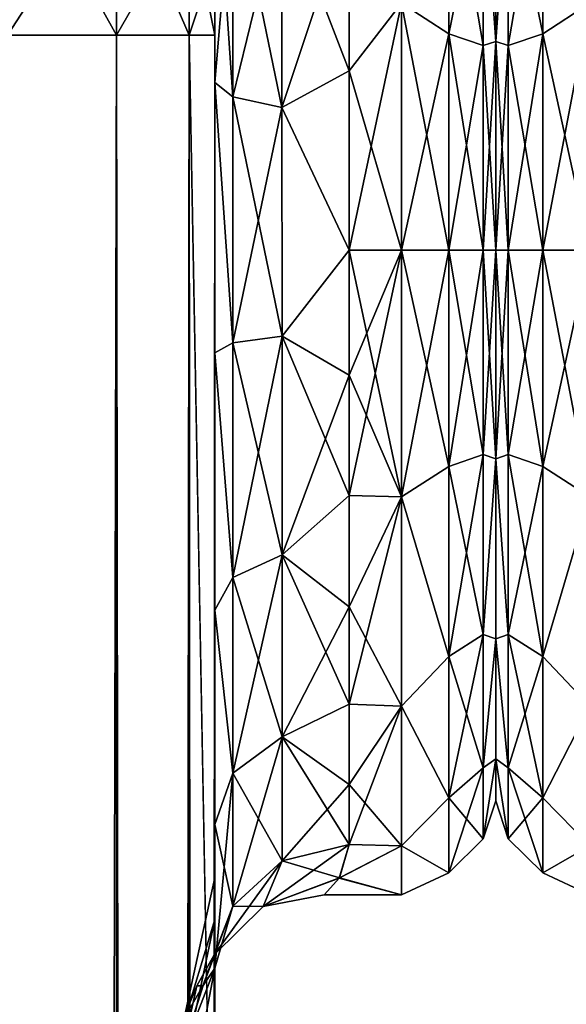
# Model space of a CAD drawing. Extents: x -23 to 470, y -2000 to 0.
# Tile 185 of 252: x 120 to 141, y -56 to -19. Entities that reach past the tile are written whole.
import ezdxf

# ---------------------------------------------------------------- set-up
doc = ezdxf.new("R2010")
doc.units = 0
doc.header["$LTSCALE"] = 65.185185
for name, color, linetype in [('115', 7, 'CONTINUOUS'), ('117', 7, 'CONTINUOUS'), ('126', 7, 'CONTINUOUS'), ('156', 7, 'CONTINUOUS'), ('157', 7, 'CONTINUOUS'), ('61', 7, 'CONTINUOUS'), ('63', 7, 'CONTINUOUS'), ('64', 7, 'CONTINUOUS'), ('65', 7, 'CONTINUOUS'), ('79', 7, 'CONTINUOUS'), ('80', 7, 'CONTINUOUS'), ('82', 7, 'CONTINUOUS'), ('83', 7, 'CONTINUOUS'), ('86', 7, 'CONTINUOUS'), ('89', 7, 'CONTINUOUS'), ('94', 7, 'CONTINUOUS'), ('95', 7, 'CONTINUOUS'), ('98', 7, 'CONTINUOUS'), ('99', 7, 'CONTINUOUS')]:
    doc.layers.add(name, color=color, linetype=linetype)

msp = doc.modelspace()

# ---------------------------------------------------------------- linework, layer by layer
at = {"layer": '115', "linetype": 'CONTINUOUS'}
for points in [[(127.55, -54.723, 11.265), (127.55, -59.28, 16.192), (126.324, -61.171, 10.679), (127.55, -54.723, 11.265)], [(127.11, -55.375, 4.985), (127.55, -54.723, 11.265), (126.324, -57.898, 5.779), (127.11, -55.375, 4.985)], [(126.324, -57.898, 5.779), (127.55, -54.723, 11.265), (126.324, -61.171, 10.679), (126.324, -57.898, 5.779)], [(127.55, -59.269, -16.184), (127.55, -54.723, -11.265), (126.324, -61.171, -10.679), (127.55, -59.269, -16.184)], [(127.55, -54.723, -11.265), (127.115, -55.374, -5.048), (126.324, -57.898, -5.779), (127.55, -54.723, -11.265)], [(126.324, -61.171, -10.679), (127.55, -54.723, -11.265), (126.324, -57.898, -5.779), (126.324, -61.171, -10.679)], [(127.115, -55.374, -5.048), (126.881, -55.386, -0.024), (126.324, -57.898, -5.779), (127.115, -55.374, -5.048)], [(126.881, -55.386, -0.024), (127.11, -55.375, 4.985), (126.324, -56.748), (126.881, -55.386, -0.024)], [(126.324, -56.748), (127.11, -55.375, 4.985), (126.324, -57.898, 5.779), (126.324, -56.748)], [(126.324, -57.898, -5.779), (126.881, -55.386, -0.024), (126.324, -56.748), (126.324, -57.898, -5.779)]]:
    msp.add_3dface(points, dxfattribs=at)
at = {"layer": '117', "linetype": 'CONTINUOUS'}
for points in [[(132.181, -51.378, 5.43), (132.55, -50.115, 9.323), (129.347, -52.433, 3.411), (132.181, -51.378, 5.43)], [(132.55, -50.115, 9.323), (130.052, -50.731, 9.583), (129.347, -52.433, 3.411), (132.55, -50.115, 9.323)], [(132.55, -50.115, -9.323), (132.188, -51.366, -5.478), (130.052, -50.731, -9.583), (132.55, -50.115, -9.323)], [(130.052, -50.731, 9.583), (128.22, -52.419, 10.294), (127.525, -54.225, 3.837), (130.052, -50.731, 9.583)], [(130.052, -50.731, 9.583), (127.525, -54.225, 3.837), (129.347, -52.433, 3.411), (130.052, -50.731, 9.583)], [(128.22, -52.419, -10.294), (130.052, -50.731, -9.583), (129.347, -52.433, -3.411), (128.22, -52.419, -10.294)], [(130.052, -50.731, -9.583), (132.188, -51.366, -5.478), (129.347, -52.433, -3.411), (130.052, -50.731, -9.583)], [(132.188, -51.366, -5.478), (131.613, -52, -0.018), (129.347, -52.433, -3.411), (132.188, -51.366, -5.478)], [(131.613, -52, -0.018), (132.181, -51.378, 5.43), (129.347, -52.433, 3.411), (131.613, -52, -0.018)], [(131.613, -52, -0.018), (129.347, -52.433, 3.411), (129.347, -52.433, -3.411), (131.613, -52, -0.018)], [(127.55, -54.723, 11.265), (127.11, -55.375, 4.985), (128.22, -52.419, 10.294), (127.55, -54.723, 11.265)], [(128.22, -52.419, 10.294), (127.11, -55.375, 4.985), (127.525, -54.225, 3.837), (128.22, -52.419, 10.294)], [(127.115, -55.374, -5.048), (127.55, -54.723, -11.265), (128.22, -52.419, -10.294), (127.115, -55.374, -5.048)], [(127.115, -55.374, -5.048), (128.22, -52.419, -10.294), (127.525, -54.225, -3.837), (127.115, -55.374, -5.048)], [(127.525, -54.225, -3.837), (128.22, -52.419, -10.294), (129.347, -52.433, -3.411), (127.525, -54.225, -3.837)], [(127.525, -54.225, 3.837), (127.525, -54.225, -3.837), (129.347, -52.433, 3.411), (127.525, -54.225, 3.837)], [(129.347, -52.433, 3.411), (127.525, -54.225, -3.837), (129.347, -52.433, -3.411), (129.347, -52.433, 3.411)], [(127.11, -55.375, 4.985), (126.881, -55.386, -0.024), (127.525, -54.225, 3.837), (127.11, -55.375, 4.985)], [(126.881, -55.386, -0.024), (127.115, -55.374, -5.048), (127.525, -54.225, -3.837), (126.881, -55.386, -0.024)], [(127.525, -54.225, 3.837), (126.881, -55.386, -0.024), (127.525, -54.225, -3.837), (127.525, -54.225, 3.837)]]:
    msp.add_3dface(points, dxfattribs=at)
at = {"layer": '126', "linetype": 'CONTINUOUS'}
for points in [[(138, -7.5, 0), (138, -9.067, -7.854), (138, -48.5, 0), (138, -7.5, 0)], [(138, -9.067, 7.855), (138, -7.5, 0), (138, -46.933, 7.854), (138, -9.067, 7.855)], [(138, -46.933, 7.854), (138, -7.5, 0), (138, -48.5, 0), (138, -46.933, 7.854)], [(138, -9.067, -7.854), (138, -13.536, -14.522), (138, -46.933, -7.855), (138, -9.067, -7.854)], [(138, -48.5, 0), (138, -9.067, -7.854), (138, -46.933, -7.855), (138, -48.5, 0)], [(138, -13.536, 14.522), (138, -9.067, 7.855), (138, -42.464, 14.522), (138, -13.536, 14.522)], [(138, -42.464, 14.522), (138, -9.067, 7.855), (138, -46.933, 7.854), (138, -42.464, 14.522)], [(138, -13.536, -14.522), (138, -20.235, -18.966), (138, -35.766, -18.966), (138, -13.536, -14.522)], [(138, -46.933, -7.855), (138, -13.536, -14.522), (138, -42.464, -14.522), (138, -46.933, -7.855)], [(138, -42.464, -14.522), (138, -13.536, -14.522), (138, -35.766, -18.966), (138, -42.464, -14.522)], [(138, -20.234, 18.966), (138, -13.536, 14.522), (138, -42.464, 14.522), (138, -20.234, 18.966)], [(138, -28, 20.5), (138, -20.234, 18.966), (138, -35.765, 18.966), (138, -28, 20.5)], [(138, -35.765, 18.966), (138, -20.234, 18.966), (138, -42.464, 14.522), (138, -35.765, 18.966)], [(138, -20.235, -18.966), (138, -28, -20.5), (138, -35.766, -18.966), (138, -20.235, -18.966)]]:
    msp.add_3dface(points, dxfattribs=at)
at = {"layer": '156', "linetype": 'CONTINUOUS'}
for points in [[(139.75, -19.952, -22.112), (138.468, -13.699, -17.043), (139.75, -12.875, -18.026), (139.75, -19.952, -22.112)], [(138.468, -13.699, 17.043), (138.468, -20.391, 20.907), (139.75, -12.875, 18.026), (138.468, -13.699, 17.043)], [(139.75, -12.875, 18.026), (138.468, -20.391, 20.907), (139.75, -19.952, 22.112), (139.75, -12.875, 18.026)], [(141.5, -18.816, 22.173), (139.75, -12.875, 18.026), (139.75, -19.952, 22.112), (141.5, -18.816, 22.173)], [(141.5, -18.816, -22.173), (139.75, -19.952, -22.112), (139.75, -12.875, -18.026), (141.5, -18.816, -22.173)], [(138, -20.235, -18.966), (138, -13.536, -14.522), (138.468, -13.699, -17.043), (138, -20.235, -18.966)], [(138, -13.536, 14.522), (138, -20.234, 18.966), (138.468, -13.699, 17.043), (138, -13.536, 14.522)], [(138.468, -20.391, -20.907), (138, -20.235, -18.966), (138.468, -13.699, -17.043), (138.468, -20.391, -20.907)], [(138.468, -13.699, 17.043), (138, -20.234, 18.966), (138.468, -20.391, 20.907), (138.468, -13.699, 17.043)], [(138.468, -20.391, -20.907), (138.468, -13.699, -17.043), (139.75, -19.952, -22.112), (138.468, -20.391, -20.907)], [(141.5, -28, 24), (141.5, -18.816, 22.173), (139.75, -28, 23.531), (141.5, -28, 24)], [(141.5, -18.816, 22.173), (139.75, -19.952, 22.112), (139.75, -28, 23.531), (141.5, -18.816, 22.173)], [(141.5, -18.816, -22.173), (141.5, -28, -24), (139.75, -19.952, -22.112), (141.5, -18.816, -22.173)], [(139.75, -28, -23.531), (138.468, -20.391, -20.907), (139.75, -19.952, -22.112), (139.75, -28, -23.531)], [(138.468, -20.391, 20.907), (138.468, -28, 22.248), (139.75, -19.952, 22.112), (138.468, -20.391, 20.907)], [(139.75, -19.952, 22.112), (138.468, -28, 22.248), (139.75, -28, 23.531), (139.75, -19.952, 22.112)], [(141.5, -28, -24), (139.75, -28, -23.531), (139.75, -19.952, -22.112), (141.5, -28, -24)], [(138, -20.234, 18.966), (138, -28, 20.5), (138.468, -20.391, 20.907), (138, -20.234, 18.966)], [(138, -28, -20.5), (138, -20.235, -18.966), (138.468, -28, -22.248), (138, -28, -20.5)], [(138.468, -28, -22.248), (138, -20.235, -18.966), (138.468, -20.391, -20.907), (138.468, -28, -22.248)], [(138.468, -20.391, 20.907), (138, -28, 20.5), (138.468, -28, 22.248), (138.468, -20.391, 20.907)], [(138.468, -28, -22.248), (138.468, -20.391, -20.907), (139.75, -28, -23.531), (138.468, -28, -22.248)]]:
    msp.add_3dface(points, dxfattribs=at)
at = {"layer": '157', "linetype": 'CONTINUOUS'}
for points in [[(138, -35.766, -18.966), (138, -28, -20.5), (138.468, -35.609, -20.907), (138, -35.766, -18.966)], [(138, -28, -20.5), (138.468, -28, -22.248), (138.468, -35.609, -20.907), (138, -28, -20.5)], [(138, -28, 20.5), (138, -35.765, 18.966), (138.468, -28, 22.248), (138, -28, 20.5)], [(138.468, -28, 22.248), (138, -35.765, 18.966), (138.468, -35.609, 20.907), (138.468, -28, 22.248)], [(138.468, -28, -22.248), (139.75, -28, -23.531), (139.75, -36.048, -22.112), (138.468, -28, -22.248)], [(138.468, -35.609, -20.907), (138.468, -28, -22.248), (139.75, -36.048, -22.112), (138.468, -35.609, -20.907)], [(139.75, -28, 23.531), (138.468, -28, 22.248), (138.468, -35.609, 20.907), (139.75, -28, 23.531)], [(139.75, -28, 23.531), (138.468, -35.609, 20.907), (139.75, -36.048, 22.112), (139.75, -28, 23.531)], [(141.5, -37.184, 22.173), (141.5, -28, 24), (139.75, -36.048, 22.112), (141.5, -37.184, 22.173)], [(141.5, -28, 24), (139.75, -28, 23.531), (139.75, -36.048, 22.112), (141.5, -28, 24)], [(141.5, -28, -24), (141.5, -37.184, -22.173), (139.75, -28, -23.531), (141.5, -28, -24)], [(139.75, -28, -23.531), (141.5, -37.184, -22.173), (139.75, -36.048, -22.112), (139.75, -28, -23.531)], [(138.468, -35.609, 20.907), (138, -35.765, 18.966), (138.468, -42.301, 17.043), (138.468, -35.609, 20.907)], [(138.468, -42.301, -17.043), (138, -35.766, -18.966), (138.468, -35.609, -20.907), (138.468, -42.301, -17.043)], [(138, -35.765, 18.966), (138, -42.464, 14.522), (138.468, -42.301, 17.043), (138, -35.765, 18.966)], [(138, -42.464, -14.522), (138, -35.766, -18.966), (138.468, -42.301, -17.043), (138, -42.464, -14.522)], [(138.468, -35.609, 20.907), (138.468, -42.301, 17.043), (139.75, -36.048, 22.112), (138.468, -35.609, 20.907)], [(138.468, -42.301, -17.043), (138.468, -35.609, -20.907), (139.75, -43.125, -18.026), (138.468, -42.301, -17.043)], [(139.75, -43.125, -18.026), (138.468, -35.609, -20.907), (139.75, -36.048, -22.112), (139.75, -43.125, -18.026)], [(139.75, -36.048, 22.112), (138.468, -42.301, 17.043), (139.75, -43.125, 18.026), (139.75, -36.048, 22.112)], [(141.5, -37.184, -22.173), (139.75, -43.125, -18.026), (139.75, -36.048, -22.112), (141.5, -37.184, -22.173)], [(141.5, -37.184, 22.173), (139.75, -36.048, 22.112), (139.75, -43.125, 18.026), (141.5, -37.184, 22.173)], [(141.5, -37.184, -22.173), (141.5, -44.971, -16.971), (139.75, -43.125, -18.026), (141.5, -37.184, -22.173)], [(141.5, -44.971, 16.971), (141.5, -37.184, 22.173), (139.75, -43.125, 18.026), (141.5, -44.971, 16.971)], [(138.468, -42.301, 17.043), (138, -42.464, 14.522), (138.468, -47.268, 11.124), (138.468, -42.301, 17.043)], [(138.468, -47.268, -11.124), (138, -42.464, -14.522), (138.468, -42.301, -17.043), (138.468, -47.268, -11.124)], [(138, -42.464, 14.522), (138, -46.933, 7.854), (138.468, -47.268, 11.124), (138, -42.464, 14.522)], [(138, -46.933, -7.855), (138, -42.464, -14.522), (138.468, -47.268, -11.124), (138, -46.933, -7.855)], [(138.468, -42.301, 17.043), (138.468, -47.268, 11.124), (139.75, -43.125, 18.026), (138.468, -42.301, 17.043)], [(138.468, -47.268, -11.124), (138.468, -42.301, -17.043), (139.75, -48.379, -11.766), (138.468, -47.268, -11.124)], [(139.75, -48.379, -11.766), (138.468, -42.301, -17.043), (139.75, -43.125, -18.026), (139.75, -48.379, -11.766)], [(139.75, -43.125, 18.026), (138.468, -47.268, 11.124), (139.75, -48.379, 11.766), (139.75, -43.125, 18.026)], [(141.5, -44.971, -16.971), (139.75, -48.379, -11.766), (139.75, -43.125, -18.026), (141.5, -44.971, -16.971)], [(141.5, -44.971, 16.971), (139.75, -43.125, 18.026), (139.75, -48.379, 11.766), (141.5, -44.971, 16.971)], [(141.5, -44.971, -16.971), (141.5, -50.173, -9.184), (139.75, -48.379, -11.766), (141.5, -44.971, -16.971)], [(141.5, -50.173, 9.184), (141.5, -44.971, 16.971), (139.75, -48.379, 11.766), (141.5, -50.173, 9.184)], [(138, -46.933, 7.854), (138, -48.5, 0), (138.468, -49.91, 3.863), (138, -46.933, 7.854)], [(138.468, -47.268, 11.124), (138, -46.933, 7.854), (138.468, -49.91, 3.863), (138.468, -47.268, 11.124)], [(138, -48.5, 0), (138, -46.933, -7.855), (138.468, -49.91, -3.863), (138, -48.5, 0)], [(138.468, -49.91, -3.863), (138, -46.933, -7.855), (138.468, -47.268, -11.124), (138.468, -49.91, -3.863)], [(138.468, -47.268, 11.124), (138.468, -49.91, 3.863), (139.75, -48.379, 11.766), (138.468, -47.268, 11.124)], [(138.468, -49.91, -3.863), (138.468, -47.268, -11.124), (139.75, -51.174, -4.086), (138.468, -49.91, -3.863)], [(139.75, -51.174, -4.086), (138.468, -47.268, -11.124), (139.75, -48.379, -11.766), (139.75, -51.174, -4.086)], [(138.468, -49.91, 3.863), (138, -48.5, 0), (138.468, -49.91, -3.863), (138.468, -49.91, 3.863)], [(139.75, -48.379, 11.766), (138.468, -49.91, 3.863), (139.75, -51.174, 4.086), (139.75, -48.379, 11.766)], [(141.5, -50.173, -9.184), (139.75, -51.174, -4.086), (139.75, -48.379, -11.766), (141.5, -50.173, -9.184)], [(141.5, -50.173, 9.184), (139.75, -48.379, 11.766), (139.75, -51.174, 4.086), (141.5, -50.173, 9.184)], [(138.468, -49.91, 3.863), (138.468, -49.91, -3.863), (139.75, -51.174, 4.086), (138.468, -49.91, 3.863)], [(139.75, -51.174, 4.086), (138.468, -49.91, -3.863), (139.75, -51.174, -4.086), (139.75, -51.174, 4.086)], [(141.5, -50.173, -9.184), (141.5, -52, 0), (139.75, -51.174, -4.086), (141.5, -50.173, -9.184)], [(141.5, -52, 0), (141.5, -50.173, 9.184), (139.75, -51.174, 4.086), (141.5, -52, 0)], [(141.5, -52, 0), (139.75, -51.174, 4.086), (139.75, -51.174, -4.086), (141.5, -52, 0)]]:
    msp.add_3dface(points, dxfattribs=at)
at = {"layer": '61', "linetype": 'CONTINUOUS'}
for points in [[(127.55, -51.35, 41.002), (127.55, -52.917, 33.147), (127.55, -12.5, 54), (127.55, -51.35, 41.002)], [(127.55, -12.5, 54), (127.55, -52.917, 33.147), (127.55, -31.825, 28.742), (127.55, -12.5, 54)], [(127.55, -52.918, 48.855), (127.55, -51.35, 41.002), (127.55, -12.5, 54), (127.55, -52.918, 48.855)], [(127.55, -57.386, 55.522), (127.55, -52.918, 48.855), (127.55, -12.5, 54), (127.55, -57.386, 55.522)], [(127.55, -13.067, 56.86), (127.55, -57.386, 55.522), (127.55, -12.5, 54), (127.55, -13.067, 56.86)], [(127.55, -12.5, 24.51), (127.55, -12.5, 54), (127.55, -21.766, 28.319), (127.55, -12.5, 24.51)], [(127.55, -21.766, 28.319), (127.55, -12.5, 54), (127.55, -31.825, 28.742), (127.55, -21.766, 28.319)], [(127.55, -12.5, -54), (127.55, -12.5, -24.51), (127.55, -52.917, -48.853), (127.55, -12.5, -54)], [(127.55, -52.917, -48.853), (127.55, -12.5, -24.51), (127.55, -51.35, -40.998), (127.55, -52.917, -48.853)], [(127.55, -51.35, -40.998), (127.55, -12.5, -24.51), (127.55, -21.765, -28.319), (127.55, -51.35, -40.998)], [(127.55, -13.067, -56.86), (127.55, -12.5, -54), (127.55, -57.385, -55.52), (127.55, -13.067, -56.86)], [(127.55, -57.385, -55.52), (127.55, -12.5, -54), (127.55, -52.917, -48.853), (127.55, -57.385, -55.52)], [(127.55, -13.5, 57.734), (127.55, -57.386, 55.522), (127.55, -13.067, 56.86), (127.55, -13.5, 57.734)], [(127.55, -13.5, -57.734), (127.55, -13.067, -56.86), (127.55, -64.081, -59.965), (127.55, -13.5, -57.734)], [(127.55, -64.081, -59.965), (127.55, -13.067, -56.86), (127.55, -57.385, -55.52), (127.55, -64.081, -59.965)], [(127.55, -14.695, 59.301), (127.55, -57.386, 55.522), (127.55, -13.5, 57.734), (127.55, -14.695, 59.301)], [(127.55, -14.695, -59.301), (127.55, -13.5, -57.734), (127.55, -64.081, -59.965), (127.55, -14.695, -59.301)], [(127.55, -64.082, 59.965), (127.55, -57.386, 55.522), (127.55, -14.695, 59.301), (127.55, -64.082, 59.965)], [(127.55, -16.266, 60.5), (127.55, -64.082, 59.965), (127.55, -14.695, 59.301), (127.55, -16.266, 60.5)], [(127.55, -16.266, -60.5), (127.55, -14.695, -59.301), (127.55, -64.081, -59.965), (127.55, -16.266, -60.5)], [(127.55, -17.135, 60.931), (127.55, -64.082, 59.965), (127.55, -16.266, 60.5), (127.55, -17.135, 60.931)], [(127.55, -17.135, -60.931), (127.55, -16.266, -60.5), (127.55, -71.85, -61.5), (127.55, -17.135, -60.931)], [(127.55, -71.85, -61.5), (127.55, -16.266, -60.5), (127.55, -64.081, -59.965), (127.55, -71.85, -61.5)], [(127.55, -20, 61.5), (127.55, -64.082, 59.965), (127.55, -17.135, 60.931), (127.55, -20, 61.5)], [(127.55, -20, -61.5), (127.55, -17.135, -60.931), (127.55, -71.85, -61.5), (127.55, -20, -61.5)], [(127.55, -71.85, 61.5), (127.55, -64.082, 59.965), (127.55, -20, 61.5), (127.55, -71.85, 61.5)], [(127.55, -52.918, -33.145), (127.55, -51.35, -40.998), (127.55, -21.765, -28.319), (127.55, -52.918, -33.145)], [(127.55, -31.824, -28.742), (127.55, -52.918, -33.145), (127.55, -21.765, -28.319), (127.55, -31.824, -28.742)], [(127.55, -57.386, -26.478), (127.55, -52.918, -33.145), (127.55, -31.824, -28.742), (127.55, -57.386, -26.478)], [(127.55, -41.401, -25.714), (127.55, -57.386, -26.478), (127.55, -31.824, -28.742), (127.55, -41.401, -25.714)], [(127.55, -52.917, 33.147), (127.55, -57.385, 26.48), (127.55, -31.825, 28.742), (127.55, -52.917, 33.147)], [(127.55, -31.825, 28.742), (127.55, -57.385, 26.48), (127.55, -41.402, 25.714), (127.55, -31.825, 28.742)], [(127.55, -64.082, -22.035), (127.55, -57.386, -26.478), (127.55, -41.401, -25.714), (127.55, -64.082, -22.035)], [(127.55, -49.379, -19.586), (127.55, -64.082, -22.035), (127.55, -41.401, -25.714), (127.55, -49.379, -19.586)], [(127.55, -64.081, 22.035), (127.55, -71.85, 20.5), (127.55, -41.402, 25.714), (127.55, -64.081, 22.035)], [(127.55, -41.402, 25.714), (127.55, -71.85, 20.5), (127.55, -49.38, 19.586), (127.55, -41.402, 25.714)], [(127.55, -57.385, 26.48), (127.55, -64.081, 22.035), (127.55, -41.402, 25.714), (127.55, -57.385, 26.48)], [(127.55, -71.85, -20.5), (127.55, -64.082, -22.035), (127.55, -49.379, -19.586), (127.55, -71.85, -20.5)], [(127.55, -65.167, -19.38), (127.55, -71.85, -20.5), (127.55, -49.379, -19.586), (127.55, -65.167, -19.38)], [(127.55, -59.269, -16.184), (127.55, -65.167, -19.38), (127.55, -49.379, -19.586), (127.55, -59.269, -16.184)], [(127.55, -54.723, -11.265), (127.55, -59.269, -16.184), (127.55, -49.379, -19.586), (127.55, -54.723, -11.265)], [(127.55, -59.28, 16.192), (127.55, -54.723, 11.265), (127.55, -49.38, 19.586), (127.55, -59.28, 16.192)], [(127.55, -65.2, 19.39), (127.55, -59.28, 16.192), (127.55, -49.38, 19.586), (127.55, -65.2, 19.39)], [(127.55, -71.85, 20.5), (127.55, -65.2, 19.39), (127.55, -49.38, 19.586), (127.55, -71.85, 20.5)]]:
    msp.add_3dface(points, dxfattribs=at)
at = {"layer": '63', "linetype": 'CONTINUOUS'}
for points in [[(138, -7.5, 0), (138, -9.067, 7.854), (138, -48.5, 0), (138, -7.5, 0)], [(138, -9.067, -7.855), (138, -7.5, 0), (138, -46.933, -7.854), (138, -9.067, -7.855)], [(138, -46.933, -7.854), (138, -7.5, 0), (138, -48.5, 0), (138, -46.933, -7.854)], [(138, -9.067, 7.854), (138, -13.536, 14.522), (138, -46.933, 7.855), (138, -9.067, 7.854)], [(138, -48.5, 0), (138, -9.067, 7.854), (138, -46.933, 7.855), (138, -48.5, 0)], [(138, -13.536, -14.522), (138, -9.067, -7.855), (138, -42.464, -14.522), (138, -13.536, -14.522)], [(138, -42.464, -14.522), (138, -9.067, -7.855), (138, -46.933, -7.854), (138, -42.464, -14.522)], [(138, -13.536, 14.522), (138, -20.235, 18.966), (138, -35.766, 18.966), (138, -13.536, 14.522)], [(138, -46.933, 7.855), (138, -13.536, 14.522), (138, -42.464, 14.522), (138, -46.933, 7.855)], [(138, -42.464, 14.522), (138, -13.536, 14.522), (138, -35.766, 18.966), (138, -42.464, 14.522)], [(138, -20.234, -18.966), (138, -13.536, -14.522), (138, -42.464, -14.522), (138, -20.234, -18.966)], [(138, -28, -20.5), (138, -20.234, -18.966), (138, -35.765, -18.966), (138, -28, -20.5)], [(138, -35.765, -18.966), (138, -20.234, -18.966), (138, -42.464, -14.522), (138, -35.765, -18.966)], [(138, -20.235, 18.966), (138, -28, 20.5), (138, -35.766, 18.966), (138, -20.235, 18.966)]]:
    msp.add_3dface(points, dxfattribs=at)
at = {"layer": '64', "linetype": 'CONTINUOUS'}
for points in [[(132.55, -15.172, -20.284), (134.5, -18.816, -22.173), (132.55, -21.323, -23.052), (132.55, -15.172, -20.284)], [(132.55, -21.323, 23.052), (134.5, -18.816, 22.173), (132.55, -15.172, 20.284), (132.55, -21.323, 23.052)], [(134.5, -18.816, -22.173), (134.5, -28, -24), (132.55, -21.323, -23.052), (134.5, -18.816, -22.173)], [(134.5, -28, 24), (134.5, -18.816, 22.173), (132.55, -28, 24), (134.5, -28, 24)], [(132.55, -28, 24), (134.5, -18.816, 22.173), (132.55, -21.323, 23.052), (132.55, -28, 24)], [(132.55, -21.323, -23.052), (134.5, -28, -24), (132.55, -28, -24), (132.55, -21.323, -23.052)]]:
    msp.add_3dface(points, dxfattribs=at)
at = {"layer": '65', "linetype": 'CONTINUOUS'}
for points in [[(132.55, -28, -24), (134.5, -28, -24), (134.5, -37.184, -22.173), (132.55, -28, -24)], [(134.5, -28, 24), (132.55, -28, 24), (132.55, -32.658, 23.544), (134.5, -28, 24)], [(134.5, -37.184, 22.173), (134.5, -28, 24), (132.55, -37.138, 22.192), (134.5, -37.184, 22.173)], [(132.55, -37.138, 22.192), (134.5, -28, 24), (132.55, -32.658, 23.544), (132.55, -37.138, 22.192)], [(132.55, -28, -24), (134.5, -37.184, -22.173), (132.55, -32.658, -23.544), (132.55, -28, -24)], [(132.55, -32.658, -23.544), (134.5, -37.184, -22.173), (132.55, -37.138, -22.192), (132.55, -32.658, -23.544)], [(132.55, -41.271, 19.997), (134.5, -37.184, 22.173), (132.55, -37.138, 22.192), (132.55, -41.271, 19.997)], [(132.55, -37.138, -22.192), (134.5, -37.184, -22.173), (132.55, -41.271, -19.997), (132.55, -37.138, -22.192)], [(134.5, -44.971, 16.971), (134.5, -37.184, 22.173), (132.55, -44.9, 17.041), (134.5, -44.971, 16.971)], [(132.55, -44.9, 17.041), (134.5, -37.184, 22.173), (132.55, -41.271, 19.997), (132.55, -44.9, 17.041)], [(134.5, -37.184, -22.173), (134.5, -44.971, -16.971), (132.55, -41.271, -19.997), (134.5, -37.184, -22.173)], [(132.55, -41.271, -19.997), (134.5, -44.971, -16.971), (132.55, -44.9, -17.041), (132.55, -41.271, -19.997)], [(132.55, -47.886, 13.437), (134.5, -44.971, 16.971), (132.55, -44.9, 17.041), (132.55, -47.886, 13.437)], [(132.55, -44.9, -17.041), (134.5, -44.971, -16.971), (132.55, -47.886, -13.437), (132.55, -44.9, -17.041)], [(134.5, -50.173, 9.184), (134.5, -44.971, 16.971), (132.55, -50.115, 9.323), (134.5, -50.173, 9.184)], [(132.55, -50.115, 9.323), (134.5, -44.971, 16.971), (132.55, -47.886, 13.437), (132.55, -50.115, 9.323)], [(134.5, -44.971, -16.971), (134.5, -50.173, -9.184), (132.55, -47.886, -13.437), (134.5, -44.971, -16.971)], [(132.55, -47.886, -13.437), (134.5, -50.173, -9.184), (132.55, -50.115, -9.323), (132.55, -47.886, -13.437)], [(132.181, -51.378, 5.43), (134.5, -50.173, 9.184), (132.55, -50.115, 9.323), (132.181, -51.378, 5.43)], [(134.5, -52, 0), (134.5, -50.173, 9.184), (132.181, -51.378, 5.43), (134.5, -52, 0)], [(132.55, -50.115, -9.323), (134.5, -50.173, -9.184), (132.188, -51.366, -5.478), (132.55, -50.115, -9.323)], [(134.5, -50.173, -9.184), (134.5, -52, 0), (132.188, -51.366, -5.478), (134.5, -50.173, -9.184)], [(132.188, -51.366, -5.478), (134.5, -52, 0), (131.613, -52, -0.018), (132.188, -51.366, -5.478)], [(131.613, -52, -0.018), (134.5, -52, 0), (132.181, -51.378, 5.43), (131.613, -52, -0.018)]]:
    msp.add_3dface(points, dxfattribs=at)
at = {"layer": '79', "linetype": 'CONTINUOUS'}
for points in [[(123.889, -1980, -70.339), (119.834, -1980, -73.048), (123.889, -20, -70.339), (123.889, -1980, -70.339)], [(123.889, -20, -70.339), (119.834, -1980, -73.048), (119.834, -20, -73.048), (123.889, -20, -70.339)], [(126.598, -1980, -66.284), (123.889, -1980, -70.339), (126.598, -20, -66.284), (126.598, -1980, -66.284)], [(126.598, -20, -66.284), (123.889, -1980, -70.339), (123.889, -20, -70.339), (126.598, -20, -66.284)], [(127.55, -20, -61.5), (127.55, -71.85, -61.5), (126.598, -1980, -66.284), (127.55, -20, -61.5)], [(127.55, -20, -61.5), (126.598, -1980, -66.284), (126.598, -20, -66.284), (127.55, -20, -61.5)]]:
    msp.add_3dface(points, dxfattribs=at)
at = {"layer": '80', "linetype": 'CONTINUOUS'}
for points in [[(123.889, -13.747, -69.095), (119.834, -20, -73.048), (119.834, -12.71, -71.599), (123.889, -13.747, -69.095)], [(123.889, -20, -70.339), (119.834, -20, -73.048), (123.889, -13.747, -69.095), (123.889, -20, -70.339)], [(126.598, -15.299, -65.349), (123.889, -20, -70.339), (123.889, -13.747, -69.095), (126.598, -15.299, -65.349)], [(126.598, -20, -66.284), (123.889, -20, -70.339), (126.598, -15.299, -65.349), (126.598, -20, -66.284)], [(127.55, -17.135, -60.931), (126.598, -20, -66.284), (126.598, -15.299, -65.349), (127.55, -17.135, -60.931)], [(127.55, -17.135, -60.931), (127.55, -20, -61.5), (126.598, -20, -66.284), (127.55, -17.135, -60.931)]]:
    msp.add_3dface(points, dxfattribs=at)
at = {"layer": '82', "linetype": 'CONTINUOUS'}
for points in [[(123.889, -13.747, 69.095), (119.834, -12.71, 71.599), (123.889, -20, 70.339), (123.889, -13.747, 69.095)], [(123.889, -20, 70.339), (119.834, -12.71, 71.599), (119.834, -20, 73.048), (123.889, -20, 70.339)], [(126.598, -15.299, 65.349), (123.889, -13.747, 69.095), (126.598, -20, 66.284), (126.598, -15.299, 65.349)], [(126.598, -20, 66.284), (123.889, -13.747, 69.095), (123.889, -20, 70.339), (126.598, -20, 66.284)], [(127.55, -20, 61.5), (127.55, -17.135, 60.931), (126.598, -15.299, 65.349), (127.55, -20, 61.5)], [(127.55, -20, 61.5), (126.598, -15.299, 65.349), (126.598, -20, 66.284), (127.55, -20, 61.5)]]:
    msp.add_3dface(points, dxfattribs=at)
at = {"layer": '83', "linetype": 'CONTINUOUS'}
for points in [[(123.889, -20, 70.339), (119.834, -20, 73.048), (123.889, -1980, 70.339), (123.889, -20, 70.339)], [(123.889, -1980, 70.339), (119.834, -20, 73.048), (119.834, -1980, 73.048), (123.889, -1980, 70.339)], [(126.598, -20, 66.284), (123.889, -20, 70.339), (126.598, -1980, 66.284), (126.598, -20, 66.284)], [(126.598, -1980, 66.284), (123.889, -20, 70.339), (123.889, -1980, 70.339), (126.598, -1980, 66.284)], [(127.55, -71.85, 61.5), (127.55, -20, 61.5), (126.598, -20, 66.284), (127.55, -71.85, 61.5)], [(127.55, -1928.15, 61.5), (127.55, -71.85, 61.5), (126.598, -20, 66.284), (127.55, -1928.15, 61.5)], [(127.55, -1980, 61.5), (127.55, -1928.15, 61.5), (126.598, -20, 66.284), (127.55, -1980, 61.5)], [(127.55, -1980, 61.5), (126.598, -20, 66.284), (126.598, -1980, 66.284), (127.55, -1980, 61.5)]]:
    msp.add_3dface(points, dxfattribs=at)
at = {"layer": '86', "linetype": 'CONTINUOUS'}
for points in [[(127.55, -52.917, -48.853), (127.55, -51.35, -40.998), (126.324, -56.978, -43.622), (127.55, -52.917, -48.853)], [(127.55, -51.35, -40.998), (127.55, -52.918, -33.145), (126.324, -56.978, -38.378), (127.55, -51.35, -40.998)], [(126.324, -56.978, -43.622), (127.55, -51.35, -40.998), (126.324, -56.978, -38.378), (126.324, -56.978, -43.622)], [(127.55, -57.385, -55.52), (127.55, -52.917, -48.853), (126.324, -58.772, -48.551), (127.55, -57.385, -55.52)], [(126.324, -58.772, -48.551), (127.55, -52.917, -48.853), (126.324, -56.978, -43.622), (126.324, -58.772, -48.551)], [(127.55, -52.918, -33.145), (127.55, -57.386, -26.478), (126.324, -58.772, -33.449), (127.55, -52.918, -33.145)], [(126.324, -56.978, -38.378), (127.55, -52.918, -33.145), (126.324, -58.772, -33.449), (126.324, -56.978, -38.378)]]:
    msp.add_3dface(points, dxfattribs=at)
at = {"layer": '89', "linetype": 'CONTINUOUS'}
for points in [[(127.55, -52.917, 33.147), (127.55, -51.35, 41.002), (126.324, -56.978, 38.378), (127.55, -52.917, 33.147)], [(127.55, -51.35, 41.002), (127.55, -52.918, 48.855), (126.324, -56.978, 43.622), (127.55, -51.35, 41.002)], [(126.324, -56.978, 38.378), (127.55, -51.35, 41.002), (126.324, -56.978, 43.622), (126.324, -56.978, 38.378)], [(127.55, -57.385, 26.48), (127.55, -52.917, 33.147), (126.324, -58.772, 33.449), (127.55, -57.385, 26.48)], [(126.324, -58.772, 33.449), (127.55, -52.917, 33.147), (126.324, -56.978, 38.378), (126.324, -58.772, 33.449)], [(127.55, -52.918, 48.855), (127.55, -57.386, 55.522), (126.324, -58.772, 48.551), (127.55, -52.918, 48.855)], [(126.324, -56.978, 43.622), (127.55, -52.918, 48.855), (126.324, -58.772, 48.551), (126.324, -56.978, 43.622)]]:
    msp.add_3dface(points, dxfattribs=at)
at = {"layer": '94', "linetype": 'CONTINUOUS'}
for points in [[(127.55, -21.765, -28.319), (127.55, -12.5, -24.51), (128.219, -22.301, -25.882), (127.55, -21.765, -28.319)], [(127.55, -12.5, -24.51), (128.219, -13.835, -22.399), (128.219, -22.301, -25.882), (127.55, -12.5, -24.51)], [(128.219, -13.835, -22.399), (130.05, -14.814, -20.85), (130.05, -22.695, -24.092), (128.219, -13.835, -22.399)], [(128.219, -22.301, -25.882), (128.219, -13.835, -22.399), (130.05, -22.695, -24.092), (128.219, -22.301, -25.882)], [(132.55, -15.172, -20.284), (132.55, -21.323, -23.052), (130.05, -14.814, -20.85), (132.55, -15.172, -20.284)], [(130.05, -14.814, -20.85), (132.55, -21.323, -23.052), (130.05, -22.695, -24.092), (130.05, -14.814, -20.85)], [(132.55, -21.323, -23.052), (132.55, -28, -24), (130.05, -22.695, -24.092), (132.55, -21.323, -23.052)], [(127.55, -31.824, -28.742), (127.55, -21.765, -28.319), (128.219, -31.446, -26.276), (127.55, -31.824, -28.742)], [(128.219, -31.446, -26.276), (127.55, -21.765, -28.319), (128.219, -22.301, -25.882), (128.219, -31.446, -26.276)], [(128.219, -31.446, -26.276), (128.219, -22.301, -25.882), (130.051, -31.208, -24.46), (128.219, -31.446, -26.276)], [(130.051, -31.208, -24.46), (128.219, -22.301, -25.882), (130.05, -22.695, -24.092), (130.051, -31.208, -24.46)], [(132.55, -28, -24), (130.051, -31.208, -24.46), (130.05, -22.695, -24.092), (132.55, -28, -24)], [(132.55, -28, -24), (132.55, -32.658, -23.544), (130.051, -31.208, -24.46), (132.55, -28, -24)], [(128.219, -40.18, -23.536), (127.55, -31.824, -28.742), (128.219, -31.446, -26.276), (128.219, -40.18, -23.536)], [(130.051, -39.338, -21.909), (128.219, -31.446, -26.276), (130.051, -31.208, -24.46), (130.051, -39.338, -21.909)], [(128.219, -40.18, -23.536), (128.219, -31.446, -26.276), (130.051, -39.338, -21.909), (128.219, -40.18, -23.536)], [(132.55, -32.658, -23.544), (132.55, -37.138, -22.192), (130.051, -31.208, -24.46), (132.55, -32.658, -23.544)], [(132.55, -37.138, -22.192), (130.051, -39.338, -21.909), (130.051, -31.208, -24.46), (132.55, -37.138, -22.192)], [(127.55, -41.401, -25.714), (127.55, -31.824, -28.742), (128.219, -40.18, -23.536), (127.55, -41.401, -25.714)], [(132.55, -37.138, -22.192), (132.55, -41.271, -19.997), (130.051, -39.338, -21.909), (132.55, -37.138, -22.192)], [(130.052, -46.115, -16.745), (128.219, -40.18, -23.536), (130.051, -39.338, -21.909), (130.052, -46.115, -16.745)], [(132.55, -41.271, -19.997), (132.55, -44.9, -17.041), (130.051, -39.338, -21.909), (132.55, -41.271, -19.997)], [(132.55, -44.9, -17.041), (130.052, -46.115, -16.745), (130.051, -39.338, -21.909), (132.55, -44.9, -17.041)], [(128.22, -47.46, -17.988), (127.55, -41.401, -25.714), (128.219, -40.18, -23.536), (128.22, -47.46, -17.988)], [(128.22, -47.46, -17.988), (128.219, -40.18, -23.536), (130.052, -46.115, -16.745), (128.22, -47.46, -17.988)], [(127.55, -49.379, -19.586), (127.55, -41.401, -25.714), (128.22, -47.46, -17.988), (127.55, -49.379, -19.586)], [(132.55, -44.9, -17.041), (132.55, -47.886, -13.437), (130.052, -46.115, -16.745), (132.55, -44.9, -17.041)], [(130.052, -50.731, -9.583), (128.22, -47.46, -17.988), (130.052, -46.115, -16.745), (130.052, -50.731, -9.583)], [(132.55, -47.886, -13.437), (132.55, -50.115, -9.323), (130.052, -46.115, -16.745), (132.55, -47.886, -13.437)], [(132.55, -50.115, -9.323), (130.052, -50.731, -9.583), (130.052, -46.115, -16.745), (132.55, -50.115, -9.323)], [(128.22, -52.419, -10.294), (127.55, -49.379, -19.586), (128.22, -47.46, -17.988), (128.22, -52.419, -10.294)], [(128.22, -52.419, -10.294), (128.22, -47.46, -17.988), (130.052, -50.731, -9.583), (128.22, -52.419, -10.294)], [(127.55, -54.723, -11.265), (127.55, -49.379, -19.586), (128.22, -52.419, -10.294), (127.55, -54.723, -11.265)]]:
    msp.add_3dface(points, dxfattribs=at)
at = {"layer": '95', "linetype": 'CONTINUOUS'}
for points in [[(127.55, -12.5, 24.51), (127.55, -21.766, 28.319), (128.219, -13.835, 22.399), (127.55, -12.5, 24.51)], [(128.219, -13.835, 22.399), (127.55, -21.766, 28.319), (128.219, -22.301, 25.882), (128.219, -13.835, 22.399)], [(130.05, -14.814, 20.85), (128.219, -13.835, 22.399), (128.219, -22.301, 25.882), (130.05, -14.814, 20.85)], [(130.05, -14.814, 20.85), (128.219, -22.301, 25.882), (130.05, -22.695, 24.092), (130.05, -14.814, 20.85)], [(132.55, -15.172, 20.284), (130.05, -14.814, 20.85), (130.05, -22.695, 24.092), (132.55, -15.172, 20.284)], [(132.55, -21.323, 23.052), (132.55, -15.172, 20.284), (130.05, -22.695, 24.092), (132.55, -21.323, 23.052)], [(132.55, -28, 24), (132.55, -21.323, 23.052), (130.05, -22.695, 24.092), (132.55, -28, 24)], [(127.55, -21.766, 28.319), (127.55, -31.825, 28.742), (128.219, -31.446, 26.276), (127.55, -21.766, 28.319)], [(128.219, -22.301, 25.882), (127.55, -21.766, 28.319), (128.219, -31.446, 26.276), (128.219, -22.301, 25.882)], [(128.219, -22.301, 25.882), (128.219, -31.446, 26.276), (130.05, -22.695, 24.092), (128.219, -22.301, 25.882)], [(130.05, -22.695, 24.092), (128.219, -31.446, 26.276), (130.051, -31.208, 24.46), (130.05, -22.695, 24.092)], [(132.55, -28, 24), (130.05, -22.695, 24.092), (130.051, -31.208, 24.46), (132.55, -28, 24)], [(132.55, -32.658, 23.544), (132.55, -28, 24), (130.051, -31.208, 24.46), (132.55, -32.658, 23.544)], [(128.219, -31.446, 26.276), (127.55, -31.825, 28.742), (128.219, -40.18, 23.536), (128.219, -31.446, 26.276)], [(128.219, -31.446, 26.276), (128.219, -40.18, 23.536), (130.051, -31.208, 24.46), (128.219, -31.446, 26.276)], [(130.051, -31.208, 24.46), (128.219, -40.18, 23.536), (130.051, -39.338, 21.909), (130.051, -31.208, 24.46)], [(132.55, -32.658, 23.544), (130.051, -31.208, 24.46), (130.051, -39.338, 21.909), (132.55, -32.658, 23.544)], [(127.55, -31.825, 28.742), (127.55, -41.402, 25.714), (128.219, -40.18, 23.536), (127.55, -31.825, 28.742)], [(132.55, -37.138, 22.192), (132.55, -32.658, 23.544), (130.051, -39.338, 21.909), (132.55, -37.138, 22.192)], [(132.55, -41.271, 19.997), (132.55, -37.138, 22.192), (130.051, -39.338, 21.909), (132.55, -41.271, 19.997)], [(128.219, -40.18, 23.536), (128.22, -47.46, 17.988), (130.051, -39.338, 21.909), (128.219, -40.18, 23.536)], [(130.051, -39.338, 21.909), (128.22, -47.46, 17.988), (130.052, -46.115, 16.745), (130.051, -39.338, 21.909)], [(132.55, -41.271, 19.997), (130.051, -39.338, 21.909), (130.052, -46.115, 16.745), (132.55, -41.271, 19.997)], [(128.219, -40.18, 23.536), (127.55, -41.402, 25.714), (128.22, -47.46, 17.988), (128.219, -40.18, 23.536)], [(127.55, -41.402, 25.714), (127.55, -49.38, 19.586), (128.22, -47.46, 17.988), (127.55, -41.402, 25.714)], [(132.55, -44.9, 17.041), (132.55, -41.271, 19.997), (130.052, -46.115, 16.745), (132.55, -44.9, 17.041)], [(132.55, -47.886, 13.437), (132.55, -44.9, 17.041), (130.052, -46.115, 16.745), (132.55, -47.886, 13.437)], [(128.22, -47.46, 17.988), (128.22, -52.419, 10.294), (130.052, -46.115, 16.745), (128.22, -47.46, 17.988)], [(130.052, -46.115, 16.745), (128.22, -52.419, 10.294), (130.052, -50.731, 9.583), (130.052, -46.115, 16.745)], [(132.55, -47.886, 13.437), (130.052, -46.115, 16.745), (130.052, -50.731, 9.583), (132.55, -47.886, 13.437)], [(127.55, -49.38, 19.586), (127.55, -54.723, 11.265), (128.22, -47.46, 17.988), (127.55, -49.38, 19.586)], [(128.22, -47.46, 17.988), (127.55, -54.723, 11.265), (128.22, -52.419, 10.294), (128.22, -47.46, 17.988)], [(132.55, -50.115, 9.323), (132.55, -47.886, 13.437), (130.052, -50.731, 9.583), (132.55, -50.115, 9.323)]]:
    msp.add_3dface(points, dxfattribs=at)
at = {"layer": '98', "linetype": 'CONTINUOUS'}
for points in [[(134.5, -18.816, -22.173), (136.25, -12.875, -18.026), (136.25, -19.952, -22.112), (134.5, -18.816, -22.173)], [(134.5, -18.816, 22.173), (136.25, -19.952, 22.112), (136.25, -12.875, 18.026), (134.5, -18.816, 22.173)], [(136.25, -19.952, 22.112), (137.532, -13.699, 17.043), (136.25, -12.875, 18.026), (136.25, -19.952, 22.112)], [(137.532, -13.699, -17.043), (137.532, -20.391, -20.907), (136.25, -12.875, -18.026), (137.532, -13.699, -17.043)], [(136.25, -12.875, -18.026), (137.532, -20.391, -20.907), (136.25, -19.952, -22.112), (136.25, -12.875, -18.026)], [(138, -20.235, 18.966), (138, -13.536, 14.522), (137.532, -13.699, 17.043), (138, -20.235, 18.966)], [(138, -13.536, -14.522), (138, -20.234, -18.966), (137.532, -13.699, -17.043), (138, -13.536, -14.522)], [(137.532, -20.391, 20.907), (137.532, -13.699, 17.043), (136.25, -19.952, 22.112), (137.532, -20.391, 20.907)], [(137.532, -20.391, 20.907), (138, -20.235, 18.966), (137.532, -13.699, 17.043), (137.532, -20.391, 20.907)], [(137.532, -13.699, -17.043), (138, -20.234, -18.966), (137.532, -20.391, -20.907), (137.532, -13.699, -17.043)], [(134.5, -28, -24), (134.5, -18.816, -22.173), (136.25, -28, -23.531), (134.5, -28, -24)], [(134.5, -18.816, -22.173), (136.25, -19.952, -22.112), (136.25, -28, -23.531), (134.5, -18.816, -22.173)], [(134.5, -18.816, 22.173), (134.5, -28, 24), (136.25, -19.952, 22.112), (134.5, -18.816, 22.173)], [(134.5, -28, 24), (136.25, -28, 23.531), (136.25, -19.952, 22.112), (134.5, -28, 24)], [(136.25, -28, 23.531), (137.532, -20.391, 20.907), (136.25, -19.952, 22.112), (136.25, -28, 23.531)], [(137.532, -20.391, -20.907), (137.532, -28, -22.248), (136.25, -19.952, -22.112), (137.532, -20.391, -20.907)], [(136.25, -19.952, -22.112), (137.532, -28, -22.248), (136.25, -28, -23.531), (136.25, -19.952, -22.112)], [(137.532, -28, 22.248), (137.532, -20.391, 20.907), (136.25, -28, 23.531), (137.532, -28, 22.248)], [(138, -20.234, -18.966), (138, -28, -20.5), (137.532, -20.391, -20.907), (138, -20.234, -18.966)], [(138, -28, 20.5), (138, -20.235, 18.966), (137.532, -28, 22.248), (138, -28, 20.5)], [(137.532, -28, 22.248), (138, -20.235, 18.966), (137.532, -20.391, 20.907), (137.532, -28, 22.248)], [(137.532, -20.391, -20.907), (138, -28, -20.5), (137.532, -28, -22.248), (137.532, -20.391, -20.907)]]:
    msp.add_3dface(points, dxfattribs=at)
at = {"layer": '99', "linetype": 'CONTINUOUS'}
for points in [[(134.5, -37.184, -22.173), (134.5, -28, -24), (136.25, -36.048, -22.112), (134.5, -37.184, -22.173)], [(134.5, -28, -24), (136.25, -28, -23.531), (136.25, -36.048, -22.112), (134.5, -28, -24)], [(134.5, -28, 24), (134.5, -37.184, 22.173), (136.25, -28, 23.531), (134.5, -28, 24)], [(136.25, -28, 23.531), (134.5, -37.184, 22.173), (136.25, -36.048, 22.112), (136.25, -28, 23.531)], [(137.532, -28, 22.248), (136.25, -28, 23.531), (136.25, -36.048, 22.112), (137.532, -28, 22.248)], [(137.532, -35.609, 20.907), (137.532, -28, 22.248), (136.25, -36.048, 22.112), (137.532, -35.609, 20.907)], [(136.25, -28, -23.531), (137.532, -28, -22.248), (137.532, -35.609, -20.907), (136.25, -28, -23.531)], [(136.25, -28, -23.531), (137.532, -35.609, -20.907), (136.25, -36.048, -22.112), (136.25, -28, -23.531)], [(138, -35.766, 18.966), (138, -28, 20.5), (137.532, -35.609, 20.907), (138, -35.766, 18.966)], [(138, -28, 20.5), (137.532, -28, 22.248), (137.532, -35.609, 20.907), (138, -28, 20.5)], [(138, -28, -20.5), (138, -35.765, -18.966), (137.532, -28, -22.248), (138, -28, -20.5)], [(137.532, -28, -22.248), (138, -35.765, -18.966), (137.532, -35.609, -20.907), (137.532, -28, -22.248)], [(137.532, -35.609, -20.907), (137.532, -42.301, -17.043), (136.25, -36.048, -22.112), (137.532, -35.609, -20.907)], [(137.532, -42.301, 17.043), (137.532, -35.609, 20.907), (136.25, -43.125, 18.026), (137.532, -42.301, 17.043)], [(136.25, -43.125, 18.026), (137.532, -35.609, 20.907), (136.25, -36.048, 22.112), (136.25, -43.125, 18.026)], [(137.532, -35.609, -20.907), (138, -35.765, -18.966), (137.532, -42.301, -17.043), (137.532, -35.609, -20.907)], [(137.532, -42.301, 17.043), (138, -35.766, 18.966), (137.532, -35.609, 20.907), (137.532, -42.301, 17.043)], [(138, -35.765, -18.966), (138, -42.464, -14.522), (137.532, -42.301, -17.043), (138, -35.765, -18.966)], [(138, -42.464, 14.522), (138, -35.766, 18.966), (137.532, -42.301, 17.043), (138, -42.464, 14.522)], [(134.5, -37.184, 22.173), (136.25, -43.125, 18.026), (136.25, -36.048, 22.112), (134.5, -37.184, 22.173)], [(134.5, -37.184, -22.173), (136.25, -36.048, -22.112), (136.25, -43.125, -18.026), (134.5, -37.184, -22.173)], [(136.25, -36.048, -22.112), (137.532, -42.301, -17.043), (136.25, -43.125, -18.026), (136.25, -36.048, -22.112)], [(134.5, -37.184, 22.173), (134.5, -44.971, 16.971), (136.25, -43.125, 18.026), (134.5, -37.184, 22.173)], [(134.5, -44.971, -16.971), (134.5, -37.184, -22.173), (136.25, -43.125, -18.026), (134.5, -44.971, -16.971)], [(137.532, -42.301, -17.043), (137.532, -47.268, -11.124), (136.25, -43.125, -18.026), (137.532, -42.301, -17.043)], [(137.532, -47.268, 11.124), (137.532, -42.301, 17.043), (136.25, -48.379, 11.766), (137.532, -47.268, 11.124)], [(136.25, -48.379, 11.766), (137.532, -42.301, 17.043), (136.25, -43.125, 18.026), (136.25, -48.379, 11.766)], [(137.532, -42.301, -17.043), (138, -42.464, -14.522), (137.532, -47.268, -11.124), (137.532, -42.301, -17.043)], [(137.532, -47.268, 11.124), (138, -42.464, 14.522), (137.532, -42.301, 17.043), (137.532, -47.268, 11.124)], [(138, -42.464, -14.522), (138, -46.933, -7.854), (137.532, -47.268, -11.124), (138, -42.464, -14.522)], [(138, -46.933, 7.855), (138, -42.464, 14.522), (137.532, -47.268, 11.124), (138, -46.933, 7.855)], [(134.5, -44.971, 16.971), (136.25, -48.379, 11.766), (136.25, -43.125, 18.026), (134.5, -44.971, 16.971)], [(134.5, -44.971, -16.971), (136.25, -43.125, -18.026), (136.25, -48.379, -11.766), (134.5, -44.971, -16.971)], [(136.25, -43.125, -18.026), (137.532, -47.268, -11.124), (136.25, -48.379, -11.766), (136.25, -43.125, -18.026)], [(134.5, -44.971, 16.971), (134.5, -50.173, 9.184), (136.25, -48.379, 11.766), (134.5, -44.971, 16.971)], [(134.5, -50.173, -9.184), (134.5, -44.971, -16.971), (136.25, -48.379, -11.766), (134.5, -50.173, -9.184)], [(137.532, -47.268, -11.124), (137.532, -49.91, -3.863), (136.25, -48.379, -11.766), (137.532, -47.268, -11.124)], [(137.532, -49.91, 3.863), (137.532, -47.268, 11.124), (136.25, -51.174, 4.086), (137.532, -49.91, 3.863)], [(136.25, -51.174, 4.086), (137.532, -47.268, 11.124), (136.25, -48.379, 11.766), (136.25, -51.174, 4.086)], [(138, -46.933, -7.854), (138, -48.5, 0), (137.532, -49.91, -3.863), (138, -46.933, -7.854)], [(137.532, -47.268, -11.124), (138, -46.933, -7.854), (137.532, -49.91, -3.863), (137.532, -47.268, -11.124)], [(138, -48.5, 0), (138, -46.933, 7.855), (137.532, -49.91, 3.863), (138, -48.5, 0)], [(137.532, -49.91, 3.863), (138, -46.933, 7.855), (137.532, -47.268, 11.124), (137.532, -49.91, 3.863)], [(134.5, -50.173, 9.184), (136.25, -51.174, 4.086), (136.25, -48.379, 11.766), (134.5, -50.173, 9.184)], [(134.5, -50.173, -9.184), (136.25, -48.379, -11.766), (136.25, -51.174, -4.086), (134.5, -50.173, -9.184)], [(136.25, -48.379, -11.766), (137.532, -49.91, -3.863), (136.25, -51.174, -4.086), (136.25, -48.379, -11.766)], [(137.532, -49.91, -3.863), (138, -48.5, 0), (137.532, -49.91, 3.863), (137.532, -49.91, -3.863)], [(134.5, -50.173, 9.184), (134.5, -52, 0), (136.25, -51.174, 4.086), (134.5, -50.173, 9.184)], [(134.5, -52, 0), (134.5, -50.173, -9.184), (136.25, -51.174, -4.086), (134.5, -52, 0)], [(137.532, -49.91, -3.863), (137.532, -49.91, 3.863), (136.25, -51.174, -4.086), (137.532, -49.91, -3.863)], [(136.25, -51.174, -4.086), (137.532, -49.91, 3.863), (136.25, -51.174, 4.086), (136.25, -51.174, -4.086)], [(134.5, -52, 0), (136.25, -51.174, -4.086), (136.25, -51.174, 4.086), (134.5, -52, 0)]]:
    msp.add_3dface(points, dxfattribs=at)

doc.saveas('drawing.dxf')
